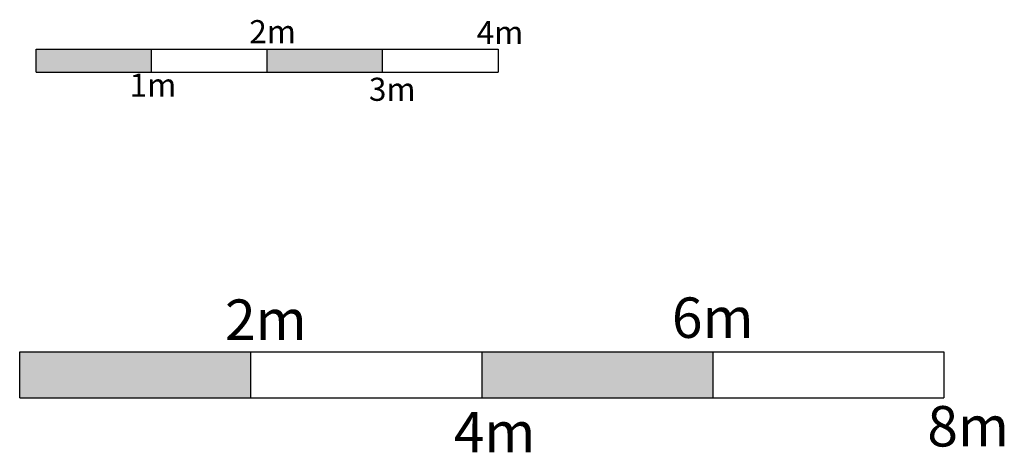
# Model space of a CAD drawing. Extents: x -155768 to 32626, y 53734 to 472609.
# Tile 20 of 33: x 12503 to 21028, y 134124 to 137869. Entities that reach past the tile are written whole.
import ezdxf

# ---------------------------------------------------------------- set-up
doc = ezdxf.new("R2010")
doc.units = 0
doc.header["$MEASUREMENT"] = 0
doc.layers.add('Revetement Sols', color=7, linetype='Continuous')
doc.styles.add('STYLE_GENERE_6', font='arialbd.ttf')

# ---------------------------------------------------------------- blocks, each defined once
blk = doc.blocks.new('A$C6BFA3A4C')
h = blk.add_hatch(color=252)
h.dxf.hatch_style = 1
h.paths.add_polyline_path([(0, 200), (0, 0), (1000, 0), (1000, 200)])
h.paths.add_polyline_path([(3000, 0), (3000, 200), (2000, 200), (2000, 0)])
for p, q in [((0, 200), (4000, 200)), ((0, 0), (0, 200)), ((1000, 0), (1000, 200)), ((2000, 0), (2000, 200)), ((3000, 0), (3000, 200)), ((4000, 200), (4000, 0)), ((0, 0), (4000, 0))]:
    blk.add_line(p, q)
at = {"char_height": 200, "attachment_point": 1, "style": 'STYLE_GENERE_6'}
for s, insert in [('2m', (1845.5, 450.7)), ('4m', (3814, 443.3)), ('1m', (809.9, -11.5)), ('3m', (2881.2, -48.2))]:
    blk.add_mtext_dynamic_manual_height_columns(s, width=929.333, gutter_width=1, heights=[0], dxfattribs=dict(at, insert=insert))

msp = doc.modelspace()

# ---------------------------------------------------------------- hatches: boundary and pattern name
at = {"layer": 'Revetement Sols'}
h = msp.add_hatch(color=252, dxfattribs=at)
h.dxf.hatch_style = 1
h.paths.add_polyline_path([(14503.448, 134994.292), (12503.448, 134994.292), (12503.448, 134594.292), (14503.448, 134594.292)])
h.paths.add_polyline_path([(18503.448, 134994.292), (16503.448, 134994.292), (16503.448, 134594.292), (18503.448, 134594.292)])

# ---------------------------------------------------------------- linework, layer by layer
for p, q in [((12503.448, 134994.292), (20503.448, 134994.292)), ((12503.448, 134594.292), (12503.448, 134994.292)), ((14503.448, 134594.292), (14503.448, 134994.292)), ((16503.448, 134994.292), (16503.448, 134594.292)), ((18503.448, 134994.292), (18503.448, 134594.292)), ((20503.448, 134994.292), (20503.448, 134594.292)), ((12503.448, 134594.292), (20503.448, 134594.292))]:
    msp.add_line(p, q)

# ---------------------------------------------------------------- block references
msp.add_blockref('A$C6BFA3A4C', (12645.846, 137414.438))

# ---------------------------------------------------------------- texts
at = {"char_height": 350, "attachment_point": 1, "style": 'STYLE_GENERE_6'}
for s, insert in [('6m', (18149.927, 135464.665)), ('2m', (14281.54, 135447.062)), ('8m', (20361.445, 134524.569)), ('4m', (16261.257, 134474.177))]:
    msp.add_mtext_dynamic_manual_height_columns(s, width=929.33347, gutter_width=1, heights=[0], dxfattribs=dict(at, insert=insert))

doc.saveas('drawing.dxf')
